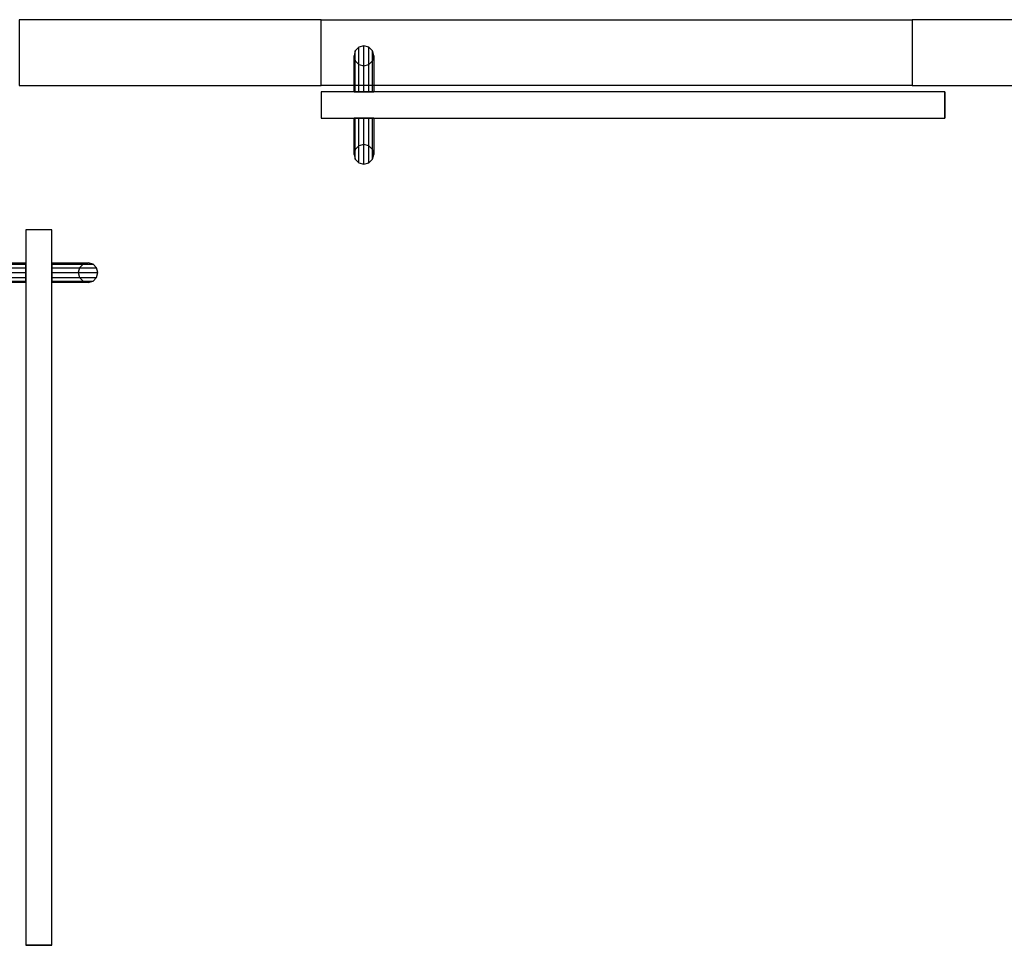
# Model space of a CAD drawing. Header units: metres. Extents: x 391.1 to 430.4, y 12.7 to 28.4.
# Tile 69 of 168: x 403.4 to 404.9, y 24.6 to 26.1. Entities that reach past the tile are written whole.
import ezdxf

# ---------------------------------------------------------------- set-up
doc = ezdxf.new("R2010")
doc.units = ezdxf.units.M
doc.layers.add('01_CARPINTERIA', color=5, linetype='Continuous', lineweight=25, true_color=0x0000ff)
for name, color, linetype, lineweight in [('A-GENM-____-OTLN', 7, 'Continuous', 18), ('A-WALL-____-MCUT', 7, 'Continuous', 25), ('A-WALL-____-OTLN', 7, 'Continuous', 25)]:
    doc.layers.add(name, color=color, linetype=linetype, lineweight=lineweight)

# ---------------------------------------------------------------- blocks, each defined once
blk = doc.blocks.new('Family - Envans PB-155467-02_PCI_P0')
at = {"layer": 'A-WALL-____-MCUT', "color": 253, "true_color": 0xaaaaaa}
for p, q in [((1.64, 0.1), (0, 0.1)), ((0, 0.1), (0, 0)), ((1.64, 0), (1.64, 0.1)), ((0, 0), (1.64, 0))]:
    blk.add_line(p, q, dxfattribs=at)
at = {"layer": 'A-WALL-____-OTLN', "color": 253, "true_color": 0xaaaaaa}
for p, q in [((1.64, 0.1), (0, 0.1)), ((0, 0.1), (0, 0)), ((1.64, 0), (1.64, 0.1)), ((0, 0), (1.64, 0))]:
    blk.add_line(p, q, dxfattribs=at)
at = {"layer": 'A-WALL-____-OTLN', "color": 253, "lineweight": 18, "true_color": 0xaaaaaa}
blk.add_line((0, 0), (1.64, 0), dxfattribs=at)
blk = doc.blocks.new('Family - Envans PB-155676-02_PCI_P0')
at = {"layer": 'A-WALL-____-MCUT', "color": 253, "true_color": 0xaaaaaa}
for p, q in [((0.46, 0.1), (0, 0.1)), ((0, 0.1), (0, 0)), ((0.46, 0), (0.46, 0.1)), ((0, 0), (0.46, 0))]:
    blk.add_line(p, q, dxfattribs=at)
at = {"layer": 'A-WALL-____-OTLN', "color": 253, "true_color": 0xaaaaaa}
for p, q in [((0.46, 0.1), (0, 0.1)), ((0, 0.1), (0, 0)), ((0.46, 0), (0.46, 0.1)), ((0, 0), (0.46, 0))]:
    blk.add_line(p, q, dxfattribs=at)
at = {"layer": 'A-WALL-____-OTLN', "color": 253, "lineweight": 18, "true_color": 0xaaaaaa}
blk.add_line((0, 0), (0.46, 0), dxfattribs=at)
blk = doc.blocks.new('Family - Envans PB-155680-02_PCI_P0')
at = {"layer": 'A-WALL-____-OTLN', "color": 253, "true_color": 0xaaaaaa}
for p, q in [((0, 0.1), (0.9, 0.1)), ((0, 0), (0, 0.1)), ((0, 0), (0, 0.1)), ((0, 0.1), (0.9, 0.1)), ((0.9, 0.1), (0.9, 0)), ((0.9, 0.1), (0.9, 0)), ((0.9, 0), (0, 0)), ((0.9, 0), (0, 0))]:
    blk.add_line(p, q, dxfattribs=at)
at = {"layer": 'A-WALL-____-OTLN', "color": 253, "lineweight": 18, "true_color": 0xaaaaaa}
blk.add_line((0, 0), (0.9, 0), dxfattribs=at)
blk = doc.blocks.new('Family - Vano de puerta PB-155682-02_PCI_P0')
at = {"layer": 'A-GENM-____-OTLN', "color": 253, "true_color": 0xaaaaaa}
for p, q in [((404.7164, 26.0508), (403.8164, 26.0508)), ((403.8164, 26.0508), (403.8164, 25.9508)), ((403.8164, 26.0508), (404.7164, 26.0508)), ((403.8164, 25.9508), (403.8164, 26.0508)), ((404.7164, 25.9508), (404.7164, 26.0508)), ((404.7164, 25.9508), (404.7164, 26.0508)), ((403.8164, 25.9508), (404.7164, 25.9508)), ((404.7164, 25.9508), (403.8164, 25.9508))]:
    blk.add_line(p, q, dxfattribs=at)
blk = doc.blocks.new('Family - LONDR55-XX_ZZ-ARQ-CAA-M3D-Londres55-155750-02_PCI_P0')
at = {"layer": '01_CARPINTERIA', "color": 161, "true_color": 0xaaaaff}
for p, q in [((0.822, 0.2125), (0.82, 0.205)), ((0.822, 0.2125), (0.82, 0.205)), ((0.8275, 0.218), (0.822, 0.2125)), ((0.8275, 0.218), (0.822, 0.2125)), ((0.822, 0.2125), (0.822, 0.15)), ((0.835, 0.22), (0.8275, 0.218)), ((0.835, 0.22), (0.8275, 0.218)), ((0.8275, 0.218), (0.8275, 0.15)), ((0.8425, 0.218), (0.835, 0.22)), ((0.8425, 0.218), (0.835, 0.22)), ((0.835, 0.22), (0.835, 0.15)), ((0.848, 0.2125), (0.8425, 0.218)), ((0.848, 0.2125), (0.8425, 0.218)), ((0.8425, 0.218), (0.8425, 0.15)), ((0.85, 0.205), (0.848, 0.2125)), ((0.85, 0.205), (0.848, 0.2125)), ((0.848, 0.2125), (0.848, 0.15)), ((0.82, 0.205), (0.822, 0.1975)), ((0.82, 0.205), (0.822, 0.1975)), ((0.82, 0.15), (0.82, 0.205)), ((0.822, 0.1975), (0.8275, 0.192)), ((0.822, 0.1975), (0.8275, 0.192)), ((0.822, 0.1975), (0.822, 0.15)), ((0.8425, 0.192), (0.848, 0.1975)), ((0.8425, 0.192), (0.848, 0.1975)), ((0.848, 0.1975), (0.85, 0.205)), ((0.848, 0.1975), (0.85, 0.205)), ((0.848, 0.1975), (0.848, 0.15)), ((0.85, 0.205), (0.85, 0.15)), ((0.8275, 0.192), (0.835, 0.19)), ((0.8275, 0.192), (0.835, 0.19)), ((0.8275, 0.192), (0.8275, 0.15)), ((0.835, 0.19), (0.8425, 0.192)), ((0.835, 0.19), (0.8425, 0.192)), ((0.835, 0.19), (0.835, 0.15)), ((0.8425, 0.192), (0.8425, 0.15)), ((0.9, 0.15), (-0.05, 0.15)), ((-0.05, 0.15), (-0.05, 0.11)), ((0.9, 0.15), (-0.05, 0.15)), ((-0.05, 0.11), (-0.05, 0.15)), ((0.822, 0.15), (0.82, 0.15)), ((0.82, 0.15), (0.822, 0.15)), ((0.822, 0.15), (0.8275, 0.15)), ((0.8275, 0.15), (0.822, 0.15)), ((0.8275, 0.15), (0.835, 0.15)), ((0.835, 0.15), (0.8275, 0.15)), ((0.835, 0.15), (0.8425, 0.15)), ((0.8425, 0.15), (0.835, 0.15)), ((0.8425, 0.15), (0.848, 0.15)), ((0.848, 0.15), (0.8425, 0.15)), ((0.848, 0.15), (0.85, 0.15)), ((0.85, 0.15), (0.848, 0.15)), ((0.9, 0.11), (0.9, 0.15)), ((0.9, 0.11), (0.9, 0.15)), ((-0.05, 0.11), (0.9, 0.11)), ((-0.05, 0.11), (0.9, 0.11)), ((0.82, 0.055), (0.82, 0.11)), ((0.822, 0.11), (0.82, 0.11)), ((0.82, 0.11), (0.822, 0.11)), ((0.822, 0.11), (0.822, 0.0475)), ((0.822, 0.11), (0.822, 0.0625)), ((0.822, 0.11), (0.8275, 0.11)), ((0.8275, 0.11), (0.822, 0.11)), ((0.8275, 0.11), (0.8275, 0.042)), ((0.8275, 0.11), (0.8275, 0.068)), ((0.8275, 0.11), (0.835, 0.11)), ((0.835, 0.11), (0.8275, 0.11)), ((0.835, 0.11), (0.835, 0.04)), ((0.835, 0.11), (0.835, 0.07)), ((0.835, 0.11), (0.8425, 0.11)), ((0.8425, 0.11), (0.835, 0.11)), ((0.8425, 0.11), (0.8425, 0.042)), ((0.8425, 0.11), (0.8425, 0.068)), ((0.8425, 0.11), (0.848, 0.11)), ((0.848, 0.11), (0.8425, 0.11)), ((0.848, 0.11), (0.848, 0.0475)), ((0.848, 0.11), (0.848, 0.0625)), ((0.848, 0.11), (0.85, 0.11)), ((0.85, 0.11), (0.848, 0.11)), ((0.85, 0.11), (0.85, 0.055)), ((0.822, 0.0625), (0.82, 0.055)), ((0.822, 0.0625), (0.82, 0.055)), ((0.8275, 0.068), (0.822, 0.0625)), ((0.8275, 0.068), (0.822, 0.0625)), ((0.835, 0.07), (0.8275, 0.068)), ((0.835, 0.07), (0.8275, 0.068)), ((0.8425, 0.068), (0.835, 0.07)), ((0.8425, 0.068), (0.835, 0.07)), ((0.848, 0.0625), (0.8425, 0.068)), ((0.848, 0.0625), (0.8425, 0.068)), ((0.85, 0.055), (0.848, 0.0625)), ((0.85, 0.055), (0.848, 0.0625)), ((0.82, 0.055), (0.822, 0.0475)), ((0.82, 0.055), (0.822, 0.0475)), ((0.822, 0.0475), (0.8275, 0.042)), ((0.822, 0.0475), (0.8275, 0.042)), ((0.8425, 0.042), (0.848, 0.0475)), ((0.8425, 0.042), (0.848, 0.0475)), ((0.848, 0.0475), (0.85, 0.055)), ((0.848, 0.0475), (0.85, 0.055)), ((0.8275, 0.042), (0.835, 0.04)), ((0.8275, 0.042), (0.835, 0.04)), ((0.835, 0.04), (0.8425, 0.042)), ((0.835, 0.04), (0.8425, 0.042))]:
    blk.add_line(p, q, dxfattribs=at)
blk = doc.blocks.new('Family - Porta PB-155751-02_PCI_P0')
blk.add_blockref('Family - LONDR55-XX_ZZ-ARQ-CAA-M3D-Londres55-155750-02_PCI_P0', (0, 0))
blk = doc.blocks.new('Family - LONDR55-XX_ZZ-ARQ-CAA-M3D-Londres55-155827-02_PCI_P0')
at = {"layer": '01_CARPINTERIA', "color": 161, "true_color": 0xaaaaff}
for p, q in [((0.052, 0.2125), (0.05, 0.205)), ((0.052, 0.2125), (0.05, 0.205)), ((0.0575, 0.218), (0.052, 0.2125)), ((0.0575, 0.218), (0.052, 0.2125)), ((0.052, 0.15), (0.052, 0.2125)), ((0.065, 0.22), (0.0575, 0.218)), ((0.065, 0.22), (0.0575, 0.218)), ((0.0575, 0.15), (0.0575, 0.218)), ((0.0725, 0.218), (0.065, 0.22)), ((0.0725, 0.218), (0.065, 0.22)), ((0.065, 0.15), (0.065, 0.22)), ((0.078, 0.2125), (0.0725, 0.218)), ((0.078, 0.2125), (0.0725, 0.218)), ((0.0725, 0.15), (0.0725, 0.218)), ((0.08, 0.205), (0.078, 0.2125)), ((0.08, 0.205), (0.078, 0.2125)), ((0.078, 0.15), (0.078, 0.2125)), ((0.05, 0.205), (0.052, 0.1975)), ((0.05, 0.15), (0.05, 0.205)), ((0.05, 0.205), (0.052, 0.1975)), ((0.052, 0.1975), (0.0575, 0.192)), ((0.052, 0.15), (0.052, 0.1975)), ((0.052, 0.1975), (0.0575, 0.192)), ((0.0725, 0.192), (0.078, 0.1975)), ((0.0725, 0.192), (0.078, 0.1975)), ((0.078, 0.1975), (0.08, 0.205)), ((0.078, 0.1975), (0.08, 0.205)), ((0.078, 0.15), (0.078, 0.1975)), ((0.08, 0.205), (0.08, 0.15)), ((0.0575, 0.192), (0.065, 0.19)), ((0.0575, 0.15), (0.0575, 0.192)), ((0.0575, 0.192), (0.065, 0.19)), ((0.065, 0.19), (0.0725, 0.192)), ((0.065, 0.19), (0.0725, 0.192)), ((0.065, 0.15), (0.065, 0.19)), ((0.0725, 0.15), (0.0725, 0.192)), ((1.089, 0.15), (0, 0.15)), ((0, 0.15), (0, 0.11)), ((1.089, 0.15), (0, 0.15)), ((0, 0.15), (0, 0.11)), ((0.052, 0.15), (0.05, 0.15)), ((0.05, 0.15), (0.052, 0.15)), ((0.0575, 0.15), (0.052, 0.15)), ((0.052, 0.15), (0.0575, 0.15)), ((0.065, 0.15), (0.0575, 0.15)), ((0.0575, 0.15), (0.065, 0.15)), ((0.0725, 0.15), (0.065, 0.15)), ((0.065, 0.15), (0.0725, 0.15)), ((0.078, 0.15), (0.0725, 0.15)), ((0.0725, 0.15), (0.078, 0.15)), ((0.078, 0.15), (0.08, 0.15)), ((0.08, 0.15), (0.078, 0.15)), ((1.089, 0.11), (1.089, 0.15)), ((1.089, 0.15), (1.089, 0.11)), ((0, 0.11), (1.089, 0.11)), ((0, 0.11), (1.089, 0.11)), ((0.05, 0.055), (0.05, 0.11)), ((0.052, 0.11), (0.05, 0.11)), ((0.05, 0.11), (0.052, 0.11)), ((0.052, 0.0475), (0.052, 0.11)), ((0.052, 0.0625), (0.052, 0.11)), ((0.0575, 0.11), (0.052, 0.11)), ((0.052, 0.11), (0.0575, 0.11)), ((0.0575, 0.042), (0.0575, 0.11)), ((0.0575, 0.068), (0.0575, 0.11)), ((0.065, 0.11), (0.0575, 0.11)), ((0.0575, 0.11), (0.065, 0.11)), ((0.065, 0.04), (0.065, 0.11)), ((0.065, 0.07), (0.065, 0.11)), ((0.0725, 0.11), (0.065, 0.11)), ((0.065, 0.11), (0.0725, 0.11)), ((0.0725, 0.042), (0.0725, 0.11)), ((0.0725, 0.068), (0.0725, 0.11)), ((0.078, 0.11), (0.0725, 0.11)), ((0.0725, 0.11), (0.078, 0.11)), ((0.078, 0.0475), (0.078, 0.11)), ((0.078, 0.0625), (0.078, 0.11)), ((0.078, 0.11), (0.08, 0.11)), ((0.08, 0.11), (0.078, 0.11)), ((0.08, 0.11), (0.08, 0.055)), ((0.052, 0.0625), (0.05, 0.055)), ((0.052, 0.0625), (0.05, 0.055)), ((0.0575, 0.068), (0.052, 0.0625)), ((0.0575, 0.068), (0.052, 0.0625)), ((0.065, 0.07), (0.0575, 0.068)), ((0.065, 0.07), (0.0575, 0.068)), ((0.0725, 0.068), (0.065, 0.07)), ((0.0725, 0.068), (0.065, 0.07)), ((0.078, 0.0625), (0.0725, 0.068)), ((0.078, 0.0625), (0.0725, 0.068)), ((0.08, 0.055), (0.078, 0.0625)), ((0.08, 0.055), (0.078, 0.0625)), ((0.05, 0.055), (0.052, 0.0475)), ((0.05, 0.055), (0.052, 0.0475)), ((0.052, 0.0475), (0.0575, 0.042)), ((0.052, 0.0475), (0.0575, 0.042)), ((0.0725, 0.042), (0.078, 0.0475)), ((0.0725, 0.042), (0.078, 0.0475)), ((0.078, 0.0475), (0.08, 0.055)), ((0.078, 0.0475), (0.08, 0.055)), ((0.0575, 0.042), (0.065, 0.04)), ((0.0575, 0.042), (0.065, 0.04)), ((0.065, 0.04), (0.0725, 0.042)), ((0.065, 0.04), (0.0725, 0.042))]:
    blk.add_line(p, q, dxfattribs=at)
blk = doc.blocks.new('Family - Porta PB-155828-02_PCI_P0')
blk.add_blockref('Family - LONDR55-XX_ZZ-ARQ-CAA-M3D-Londres55-155827-02_PCI_P0', (0, 0))
blk = doc.blocks.new('LONDR55-XX_ZZ-ARQ-CAA-M3D-Londres55_ifc-1-02_PCI_P0')
at = {"layer": '01_CARPINTERIA', "color": 253, "lineweight": 18, "true_color": 0xaaaaaa}
for name, p, rotation in [('Family - Porta PB-155751-02_PCI_P0', (404.7164, 26.0508), 180), ('Family - Porta PB-155828-02_PCI_P0', (403.2564, 25.7308), 270)]:
    blk.add_blockref(name, p, dxfattribs=dict(at, rotation=rotation))
at = {"layer": 'A-GENM-____-OTLN', "color": 253, "lineweight": 18, "true_color": 0xaaaaaa}
blk.add_blockref('Family - Vano de puerta PB-155682-02_PCI_P0', (0, 0), dxfattribs=at)
at = {"layer": 'A-WALL-____-OTLN', "color": 253, "lineweight": 18, "true_color": 0xaaaaaa}
for name, p in [('Family - Envans PB-155676-02_PCI_P0', (403.3564, 25.9508)), ('Family - Envans PB-155680-02_PCI_P0', (403.8164, 25.9508)), ('Family - Envans PB-155467-02_PCI_P0', (404.7164, 25.9508))]:
    blk.add_blockref(name, p, dxfattribs=at)

msp = doc.modelspace()

# ---------------------------------------------------------------- block references
at = {"lineweight": 5}
msp.add_blockref('LONDR55-XX_ZZ-ARQ-CAA-M3D-Londres55_ifc-1-02_PCI_P0', (0, 0), dxfattribs=at)

doc.saveas('drawing.dxf')
